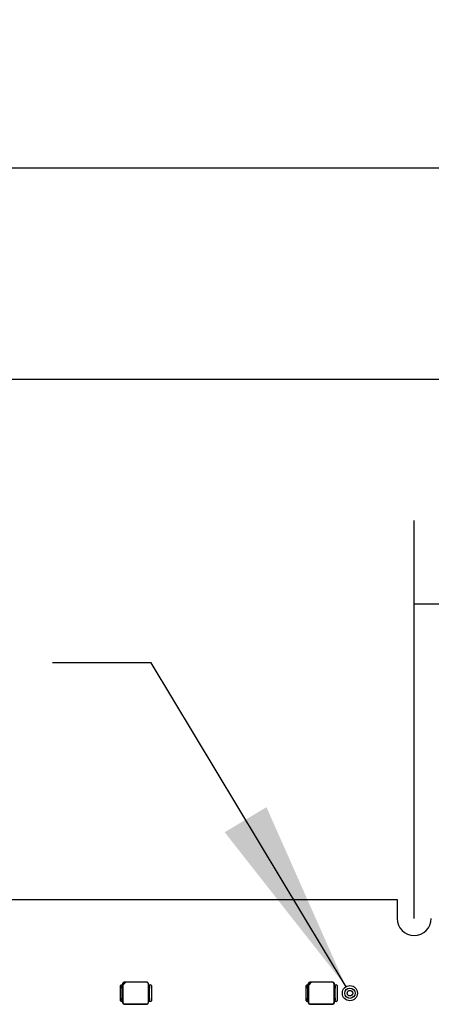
# Model space of a CAD drawing. Header units: millimetres. Extents: x 0 to 210, y 0 to 297.
# Tile 8 of 59: x 74.06 to 81.45, y 146.75 to 164.44. Entities that reach past the tile are written whole.
import ezdxf
from ezdxf.enums import TextEntityAlignment as Align

# ---------------------------------------------------------------- set-up
doc = ezdxf.new("R2010")
doc.units = ezdxf.units.MM
doc.header["$LTSCALE"] = 19.36
doc.layers.get('0').update_dxf_attribs({"linetype": 'CONTINUOUS'})
doc.layers.add('Z_DIM_2D', color=7, linetype='CONTINUOUS')
doc.layers.add('Z_NOTICE', color=7, linetype='CONTINUOUS')
doc.styles.get("Standard").update_dxf_attribs({"font": 'txt', "width": 0.7})
doc.styles.add('TEXTSTYLE_3', font='helveticaneueltw1g-ltcn.otf')
doc.styles.add('TEXTSTYLE_4', font='gdt', dxfattribs={"width": 0.7})
doc.dimstyles.new('DIMSTYLE_1', dxfattribs={"dimtxt": 2.1, "dimasz": 3.5, "dimexe": 1.5, "dimexo": 0, "dimgap": 0.525, "dimtad": 1, "dimlfac": 7.000007, "dimdsep": 46, "dimtxsty": 'TEXTSTYLE_3', "dimblk": '_FILLED', "dimblk1": '_FILLED', "dimblk2": '_FILLED', "dimcen": 0.09, "dimclrt": 5, "dimazin": 2, "dimtol": 1, "dimtp": 0.2, "dimtm": 0.2, "dimtfac": 1, "dimtofl": 0, "dimtmove": 0, "dimatfit": 3, "dimldrblk": '_FILLED', "dimfxl": 0, "dimtolj": 1, "dimarcsym": 0})
doc.dimstyles.new('DIMSTYLE_2', dxfattribs={"dimtxt": 2.1, "dimasz": 3.5, "dimexe": 1.5, "dimexo": 0, "dimgap": 0.525, "dimtad": 1, "dimlfac": 7.000007, "dimdsep": 46, "dimtxsty": 'TEXTSTYLE_3', "dimblk": '_FILLED', "dimblk1": '_FILLED', "dimblk2": '_FILLED', "dimcen": 0.09, "dimclrt": 5, "dimazin": 2, "dimtol": 1, "dimtp": 0.3, "dimtm": 0.3, "dimtfac": 1, "dimtofl": 0, "dimtmove": 0, "dimatfit": 3, "dimldrblk": '_FILLED', "dimfxl": 0, "dimtolj": 1, "dimarcsym": 0})
doc.dimstyles.new('DIMSTYLE_3', dxfattribs={"dimtxt": 2.1, "dimasz": 3.5, "dimexe": 1.5, "dimexo": 0, "dimgap": 0.525, "dimtad": 1, "dimlfac": 7.000007, "dimdsep": 46, "dimtxsty": 'TEXTSTYLE_3', "dimblk": '_FILLED', "dimblk1": '_FILLED', "dimblk2": '_FILLED', "dimcen": 0.09, "dimclrt": 5, "dimazin": 2, "dimtol": 1, "dimtp": 0.4, "dimtm": 0.4, "dimtfac": 1, "dimtofl": 0, "dimtmove": 0, "dimatfit": 3, "dimldrblk": '_FILLED', "dimfxl": 0, "dimtolj": 1, "dimarcsym": 0})
doc.dimstyles.get("Standard").update_dxf_attribs({"dimtxt": 3.5, "dimasz": 3.5, "dimexe": 1.5, "dimexo": 0, "dimtad": 1, "dimdsep": 46, "dimtxsty": 'Standard', "dimblk": '_FILLED', "dimblk1": '_FILLED', "dimblk2": '_FILLED', "dimcen": 0.09, "dimclrt": 5, "dimazin": 2, "dimtol": 1, "dimtp": 0.05, "dimtm": 0.05, "dimtfac": 1, "dimtofl": 0, "dimtmove": 0, "dimatfit": 3, "dimldrblk": '_FILLED', "dimfxl": 0, "dimtolj": 1, "dimarcsym": 0})

# ---------------------------------------------------------------- blocks, each defined once
blk = doc.blocks.new('*D5')
at = {"layer": 'Z_DIM_2D', "color": 2, "linetype": 'Continuous', "transparency": 16777216}
for p, q in [((81.144, 148.295), (81.144, 155.444)), ((121.144, 148.295), (121.144, 155.444)), ((81.144, 153.944), (101.144, 153.944)), ((121.144, 153.944), (101.144, 153.944))]:
    blk.add_line(p, q, dxfattribs=at)
at = {"layer": 'Z_DIM_2D', "color": 5, "linetype": 'Continuous', "transparency": 16777216}
for s, height, style, p in [('280', 2.1, 'TEXTSTYLE_3', (99.052, 154.469)), ('`', 1.47, 'TEXTSTYLE_4', (102.025, 154.784)), ('0.2', 1.47, 'TEXTSTYLE_3', (104.117, 154.784))]:
    blk.add_text(s, height=height, dxfattribs=dict(at, style=style)).set_placement(p, align=Align.CENTER)
blk = doc.blocks.new('_FILLED')
at = {"color": 0, "linetype": 'ByBlock'}
blk.add_solid([(0, 0), (-1, 0.125), (-1, -0.125)], dxfattribs=at)
blk = doc.blocks.new('_NONE')
blk = doc.blocks.new('*D7')
at = {"layer": 'Z_DIM_2D', "color": 2, "linetype": 'Continuous', "transparency": 16777216}
for p, q in [((63.287, 148.295), (63.287, 159.484)), ((139.001, 148.295), (139.001, 159.484)), ((63.287, 157.984), (101.144, 157.984)), ((139.001, 157.984), (101.144, 157.984))]:
    blk.add_line(p, q, dxfattribs=at)
at = {"layer": 'Z_DIM_2D', "color": 5, "linetype": 'Continuous', "transparency": 16777216}
for s, height, style, p in [('530', 2.1, 'TEXTSTYLE_3', (99.052, 158.509)), ('`', 1.47, 'TEXTSTYLE_4', (102.025, 158.824)), ('0.3', 1.47, 'TEXTSTYLE_3', (104.117, 158.824))]:
    blk.add_text(s, height=height, dxfattribs=dict(at, style=style)).set_placement(p, align=Align.CENTER)
blk = doc.blocks.new('*D8')
at = {"layer": 'Z_DIM_2D', "color": 2, "linetype": 'Continuous', "transparency": 16777216}
for p, q in [((61.215, 148.209), (61.215, 163.278)), ((141.072, 148.209), (141.072, 163.278)), ((61.215, 161.778), (101.144, 161.778)), ((141.072, 161.778), (101.144, 161.778))]:
    blk.add_line(p, q, dxfattribs=at)
at = {"layer": 'Z_DIM_2D', "color": 5, "linetype": 'Continuous', "transparency": 16777216}
for s, height, style, p in [('559', 2.1, 'TEXTSTYLE_3', (99.052, 162.303)), ('`', 1.47, 'TEXTSTYLE_4', (102.025, 162.618)), ('0.4', 1.47, 'TEXTSTYLE_3', (104.117, 162.618))]:
    blk.add_text(s, height=height, dxfattribs=dict(at, style=style)).set_placement(p, align=Align.CENTER)

msp = doc.modelspace()

# ---------------------------------------------------------------- linework, layer by layer
at = {"color": 7, "linetype": 'Continuous'}
for p, q in [((63.5937, 148.6374), (80.8365, 148.6374)), ((80.8365, 148.6374), (80.8365, 148.2945)), ((75.8736, 146.816), (75.8736, 147.0874)), ((75.8879, 147.1017), (75.9151, 147.1017)), ((75.9022, 147.0945), (75.8951, 147.0767)), ((75.8951, 147.041), (75.8951, 147.0767)), ((75.8951, 147.041), (75.9022, 147.0231)), ((75.9022, 147.0945), (75.9163, 147.0945)), ((75.9022, 146.8802), (75.9022, 147.0231)), ((75.9151, 147.0945), (75.9151, 147.1303)), ((75.9163, 146.8088), (75.9163, 147.0945)), ((75.9176, 147.097), (75.9697, 147.1492)), ((75.9176, 147.097), (75.9176, 147.1278)), ((75.9183, 146.7763), (75.9183, 147.0978)), ((76.3508, 147.1517), (75.9365, 147.1517)), ((75.9697, 147.1492), (75.939, 147.1492)), ((76.3475, 147.1484), (75.969, 147.1484)), ((76.369, 147.127), (76.369, 146.7763)), ((76.371, 147.0945), (76.371, 146.8088)), ((76.371, 147.0945), (76.3851, 147.0945)), ((76.3722, 147.1303), (76.3722, 147.0945)), ((76.3722, 147.1017), (76.4122, 147.1017)), ((76.3922, 147.0767), (76.3851, 147.0945)), ((76.3851, 147.0231), (76.3922, 147.041)), ((76.3851, 147.0231), (76.3851, 146.8802)), ((76.3922, 147.0767), (76.3922, 147.041)), ((76.4265, 147.0874), (76.4265, 146.816)), ((79.207, 146.816), (79.207, 147.0874)), ((79.2213, 147.1017), (79.2484, 147.1017)), ((79.2355, 147.0945), (79.2284, 147.0767)), ((79.2284, 147.041), (79.2284, 147.0767)), ((79.2284, 147.041), (79.2355, 147.0231)), ((79.2355, 147.0945), (79.2496, 147.0945)), ((79.2355, 146.8802), (79.2355, 147.0231)), ((79.2484, 147.0945), (79.2484, 147.1303)), ((79.2496, 146.8088), (79.2496, 147.0945)), ((79.2509, 147.097), (79.303, 147.1492)), ((79.2509, 147.097), (79.2509, 147.1278)), ((79.2516, 146.7763), (79.2516, 147.0978)), ((79.6841, 147.1517), (79.2698, 147.1517)), ((79.303, 147.1492), (79.2723, 147.1492)), ((79.6809, 147.1484), (79.3023, 147.1484)), ((79.7023, 147.127), (79.7023, 146.7763)), ((79.7043, 147.0945), (79.7043, 146.8088)), ((79.7043, 147.0945), (79.7184, 147.0945)), ((79.7055, 147.1303), (79.7055, 147.0945)), ((79.7055, 147.1017), (79.7455, 147.1017)), ((79.7255, 147.0767), (79.7184, 147.0945)), ((79.7184, 147.0231), (79.7255, 147.041)), ((79.7184, 147.0231), (79.7184, 146.8802)), ((79.7255, 147.0767), (79.7255, 147.041)), ((79.7598, 147.0874), (79.7598, 146.816)), ((75.9022, 146.8802), (75.8951, 146.8624)), ((75.8951, 146.8267), (75.8951, 146.8624)), ((75.8951, 146.8267), (75.9022, 146.8088)), ((76.3922, 146.8624), (76.3851, 146.8802)), ((76.3851, 146.8088), (76.3922, 146.8267)), ((76.3922, 146.8624), (76.3922, 146.8267)), ((79.2355, 146.8802), (79.2284, 146.8624)), ((79.2284, 146.8267), (79.2284, 146.8624)), ((79.2284, 146.8267), (79.2355, 146.8088)), ((79.7255, 146.8624), (79.7184, 146.8802)), ((79.7184, 146.8088), (79.7255, 146.8267)), ((79.7255, 146.8624), (79.7255, 146.8267)), ((75.9151, 146.8017), (75.8879, 146.8017)), ((75.9163, 146.8088), (75.9022, 146.8088)), ((75.9151, 146.7731), (75.9151, 146.8088)), ((76.3508, 146.7517), (75.9365, 146.7517)), ((75.9397, 146.7549), (76.3475, 146.7549)), ((76.3851, 146.8088), (76.371, 146.8088)), ((76.3722, 146.8088), (76.3722, 146.7731)), ((76.4122, 146.8017), (76.3722, 146.8017)), ((79.2484, 146.8017), (79.2213, 146.8017)), ((79.2496, 146.8088), (79.2355, 146.8088)), ((79.2484, 146.7731), (79.2484, 146.8088)), ((79.6841, 146.7517), (79.2698, 146.7517)), ((79.2731, 146.7549), (79.6809, 146.7549)), ((79.7184, 146.8088), (79.7043, 146.8088)), ((79.7055, 146.8088), (79.7055, 146.7731)), ((79.7455, 146.8017), (79.7055, 146.8017))]:
    msp.add_line(p, q, dxfattribs=at)
at = {"color": 9, "linetype": 'Continuous'}
for p, q in [((75.9176, 147.1278), (75.9151, 147.1303)), ((75.9365, 147.1517), (75.939, 147.1492)), ((76.3475, 147.1484), (76.3508, 147.1517)), ((76.3722, 147.1303), (76.369, 147.127)), ((79.2509, 147.1278), (79.2484, 147.1303)), ((79.2698, 147.1517), (79.2723, 147.1492)), ((79.6809, 147.1484), (79.6841, 147.1517)), ((79.7055, 147.1303), (79.7023, 147.127)), ((75.9151, 146.7731), (75.9183, 146.7763)), ((75.9397, 146.7549), (75.9365, 146.7517)), ((76.3508, 146.7517), (76.3475, 146.7549)), ((76.369, 146.7763), (76.3722, 146.7731)), ((79.2484, 146.7731), (79.2516, 146.7763)), ((79.2731, 146.7549), (79.2698, 146.7517)), ((79.6841, 146.7517), (79.6809, 146.7549)), ((79.7023, 146.7763), (79.7055, 146.7731))]:
    msp.add_line(p, q, dxfattribs=at)
at = {"color": 7, "linetype": 'Continuous'}
for radius in [0.1357, 0.0929, 0.05]:
    msp.add_circle((79.9901, 146.9517), radius, dxfattribs=at)
for centre, radius, start, end in [((81.1436, 148.2945), 0.3071, 180, 360), ((75.8879, 147.0874), 0.0143, 90.00066, 180), ((76.4122, 147.0874), 0.0143, 0.00066, 89.99934), ((79.2213, 147.0874), 0.0143, 90.00066, 180), ((79.7455, 147.0874), 0.0143, 0.00066, 89.99934), ((75.8879, 146.816), 0.0143, 180, 269.99934), ((76.4122, 146.816), 0.0143, 270.00066, 359.99934), ((79.2213, 146.816), 0.0143, 180, 269.99934), ((79.7455, 146.816), 0.0143, 270.00066, 359.99934)]:
    msp.add_arc(centre, radius, start, end, dxfattribs=at)
for centre, major_axis, start_param, end_param in [((75.9365, 147.1302), (0.0152, -0.0152), 2.3568035, 3.9263818), ((75.939, 147.1277), (-0.0152, 0.0152), -0.7847892, 0.7847892), ((76.3475, 147.127), (0.0152, 0.0152), -0.7847892, 0.7847892), ((76.3508, 147.1302), (0.0152, 0.0152), -0.7847892, 0.7847892), ((79.2698, 147.1302), (0.0152, -0.0152), 2.3568035, 3.9263818), ((79.2723, 147.1277), (-0.0152, 0.0152), -0.7847892, 0.7847892), ((79.6809, 147.127), (0.0152, 0.0152), -0.7847892, 0.7847892), ((79.6841, 147.1302), (0.0152, 0.0152), -0.7847892, 0.7847892), ((75.9365, 146.7731), (0.0152, 0.0152), -3.9263818, -2.3568035), ((75.9397, 146.7764), (-0.0152, -0.0152), -0.7847892, 0.7847892), ((76.3475, 146.7764), (0.0152, -0.0152), -0.7847892, 0.7847892), ((76.3508, 146.7731), (0.0152, -0.0152), -0.7847892, 0.7847892), ((79.2698, 146.7731), (0.0152, 0.0152), -3.9263818, -2.3568035), ((79.2731, 146.7764), (-0.0152, -0.0152), -0.7847892, 0.7847892), ((79.6809, 146.7764), (0.0152, -0.0152), -0.7847892, 0.7847892), ((79.6841, 146.7731), (0.0152, -0.0152), -0.7847892, 0.7847892)]:
    msp.add_ellipse(centre, major_axis=major_axis, ratio=0.9987828, start_param=start_param, end_param=end_param, dxfattribs=at)

# ---------------------------------------------------------------- dimensions: what is measured, and where the dimension line sits
at = {"layer": 'Z_DIM_2D', "color": 2, "linetype": 'Continuous'}
for base, p1, p2, dimstyle, picture, middle in [((141.0721, 161.7778), (61.2151, 148.2088), (141.0721, 148.2088), 'DIMSTYLE_3', '*D8', (101.1436, 161.7778)), ((139.0007, 157.9837), (63.2865, 148.2945), (139.0007, 148.2945), 'DIMSTYLE_2', '*D7', (101.1436, 157.9837))]:
    dim = msp.add_linear_dim(base=base, p1=p1, p2=p2, dimstyle=dimstyle, override={"dimblk1": 'NONE', "dimblk2": 'NONE', "dimsah": 1}, dxfattribs=at)
    dim.commit()
    dim.dimension.update_dxf_attribs({"geometry": picture, "text_midpoint": middle, "dimtype": 160})
dim = msp.add_linear_dim(base=(81.1436, 153.9442), p1=(121.1436, 148.2945), p2=(81.1436, 148.2945), angle=180, dimstyle='DIMSTYLE_1', override={"dimblk1": 'NONE', "dimblk2": 'NONE', "dimsah": 1}, dxfattribs=at)
dim.commit()
dim.dimension.update_dxf_attribs({"geometry": '*D5', "text_midpoint": (101.1436, 153.9442), "dimtype": 160})

# ---------------------------------------------------------------- leaders
at = {"layer": 'Z_NOTICE', "color": 2, "linetype": 'Continuous'}
msp.add_leader([(79.9202, 147.068), (76.4252, 152.8846), (74.6519, 152.8846)], dimstyle='Standard', override={"dimtad": 0}, dxfattribs=at)

doc.saveas('drawing.dxf')
